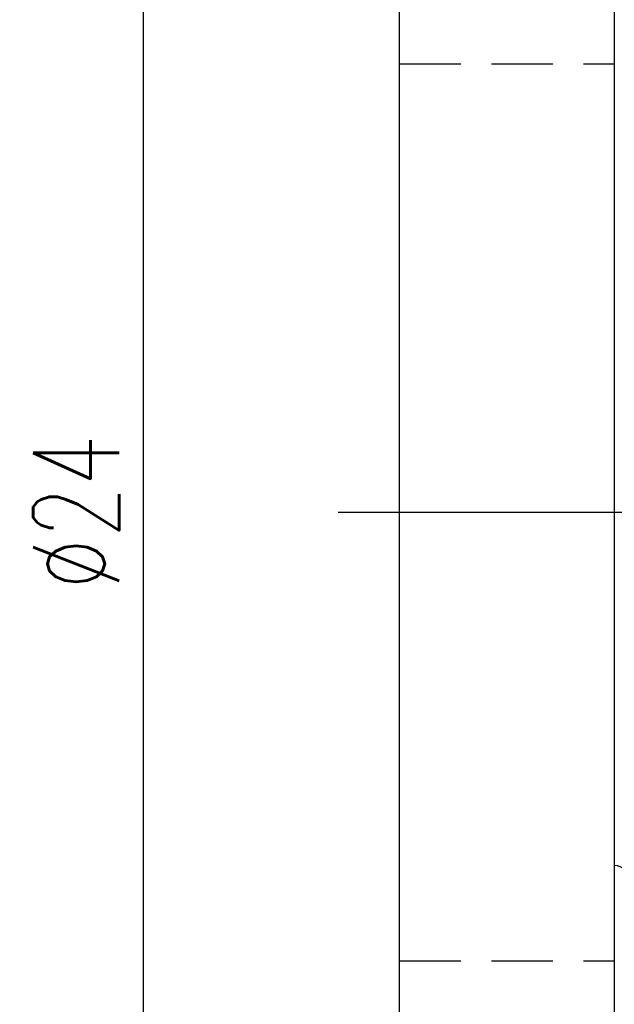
# Model space of a CAD drawing. Extents: x 20.2 to 79, y 31.9 to 73.7.
# Tile 3 of 51: x 52.8 to 62.5, y 43.4 to 59.5. Entities that reach past the tile are written whole.
import ezdxf

# ---------------------------------------------------------------- set-up
doc = ezdxf.new("R2010")
doc.units = 0
doc.header["$MEASUREMENT"] = 0
doc.linetypes.add('CL-5', pattern=[7.1, 5, -1, 0.1, -1])
doc.linetypes.add('HID-1', pattern=[1.5, 1, -0.5])
for name, color, linetype in [('CL', 1, 'CL-5'), ('DIM', 4, 'CONTINUOUS'), ('HID', 2, 'HID-1'), ('OUT', 3, 'CONTINUOUS')]:
    doc.layers.add(name, color=color, linetype=linetype)
doc.styles.add('DIM-7', font='SIMPLEX.shx', dxfattribs={"width": 0.7, "bigfont": 'chineset.shx'})
doc.dimstyles.new('CNS', dxfattribs={"dimtxt": 3.5, "dimasz": 2.5, "dimexe": 1, "dimexo": 1.5, "dimgap": 0.09, "dimtad": 0, "dimdsep": 46, "dimtxsty": 'DIM-7', "dimcen": 0.09, "dimclrd": 1, "dimclre": 1, "dimclrt": 4, "dimadec": 0, "dimazin": 0, "dimtfac": 1, "dimtix": 1, "dimtmove": 2, "dimatfit": 3, "dimfxl": 1, "dimtvp": 0.971429, "dimtolj": 1, "dimarcsym": 0})

# ---------------------------------------------------------------- blocks, each defined once
blk = doc.blocks.new('*D1')
at = {"layer": 'DIM', "color": 7, "lineweight": -2, "transparency": 16777216}
for p, q in [((58.876, 63.456), (54.408, 63.456)), ((54.808, 40.456), (54.808, 62.456)), ((58.876, 39.456), (54.408, 39.456))]:
    blk.add_line(p, q, dxfattribs=at)
at = {"layer": 'DIM', "color": 7, "transparency": 16777216}
for points in [[(54.641, 62.456), (54.975, 62.456), (54.808, 63.456)], [(54.641, 40.456), (54.975, 40.456), (54.808, 39.456)]]:
    blk.add_solid(points, dxfattribs=at)
at = {"layer": 'DIM', "color": 7, "transparency": 16777216, "insert": (53.708, 51.456), "char_height": 1.4, "attachment_point": 5, "rotation": 90, "style": 'DIM-7'}
blk.add_mtext('\\A1;%%C24', dxfattribs=at)
blk = doc.blocks.new('*D6')
at = {"layer": 'DIM', "color": 7, "lineweight": -2, "transparency": 16777216}
for p, q in [((73.976, 45.356), (73.976, 31.946)), ((58.976, 39.356), (58.976, 31.946)), ((72.976, 32.346), (59.976, 32.346))]:
    blk.add_line(p, q, dxfattribs=at)
at = {"layer": 'DIM', "color": 7, "transparency": 16777216}
for points in [[(59.976, 32.512), (59.976, 32.179), (58.976, 32.346)], [(72.976, 32.512), (72.976, 32.179), (73.976, 32.346)]]:
    blk.add_solid(points, dxfattribs=at)
at = {"layer": 'DIM', "color": 7, "transparency": 16777216, "insert": (66.476, 33.446), "char_height": 1.4, "attachment_point": 5, "style": 'DIM-7'}
blk.add_mtext('\\A1;15', dxfattribs=at)

msp = doc.modelspace()

# ---------------------------------------------------------------- linework, layer by layer
at = {"layer": 'CL', "color": 7}
msp.add_line((57.976, 51.456), (74.976, 51.456), dxfattribs=at)
at = {"layer": 'HID', "color": 7}
for p, q in [((58.976, 58.756), (62.476, 58.756)), ((58.976, 44.156), (62.476, 44.156))]:
    msp.add_line(p, q, dxfattribs=at)
at = {"layer": 'OUT', "color": 7}
for p, q in [((58.976, 39.956), (58.976, 62.956)), ((62.476, 39.956), (62.476, 62.956))]:
    msp.add_line(p, q, dxfattribs=at)
msp.add_arc((62.476, 45.456), 0.25, 0, 90, dxfattribs=at)

# ---------------------------------------------------------------- dimensions: what is measured, and where the dimension line sits
at = {"layer": 'DIM', "color": 7}
dim = msp.add_linear_dim(base=(54.808, 63.456), p1=(59.476, 39.456), p2=(59.476, 63.456), angle=270, text='%%C<>', dimstyle='CNS', override={"dimscale": 0.4, "dimgap": 1, "dimtad": 1, "dimclrd": 7, "dimclre": 7, "dimclrt": 7, "dimtmove": 1}, dxfattribs=at)
dim.commit()
dim.dimension.update_dxf_attribs({"geometry": '*D1', "text_midpoint": (53.708, 51.456)})
dim = msp.add_linear_dim(base=(58.976, 32.346), p1=(73.976, 45.956), p2=(58.976, 39.956), angle=180, dimstyle='CNS', override={"dimscale": 0.4, "dimgap": 1, "dimtad": 1, "dimclrd": 7, "dimclre": 7, "dimclrt": 7, "dimtmove": 1}, dxfattribs=at)
dim.commit()
dim.dimension.update_dxf_attribs({"geometry": '*D6', "text_midpoint": (66.476, 33.446)})

doc.saveas('drawing.dxf')
